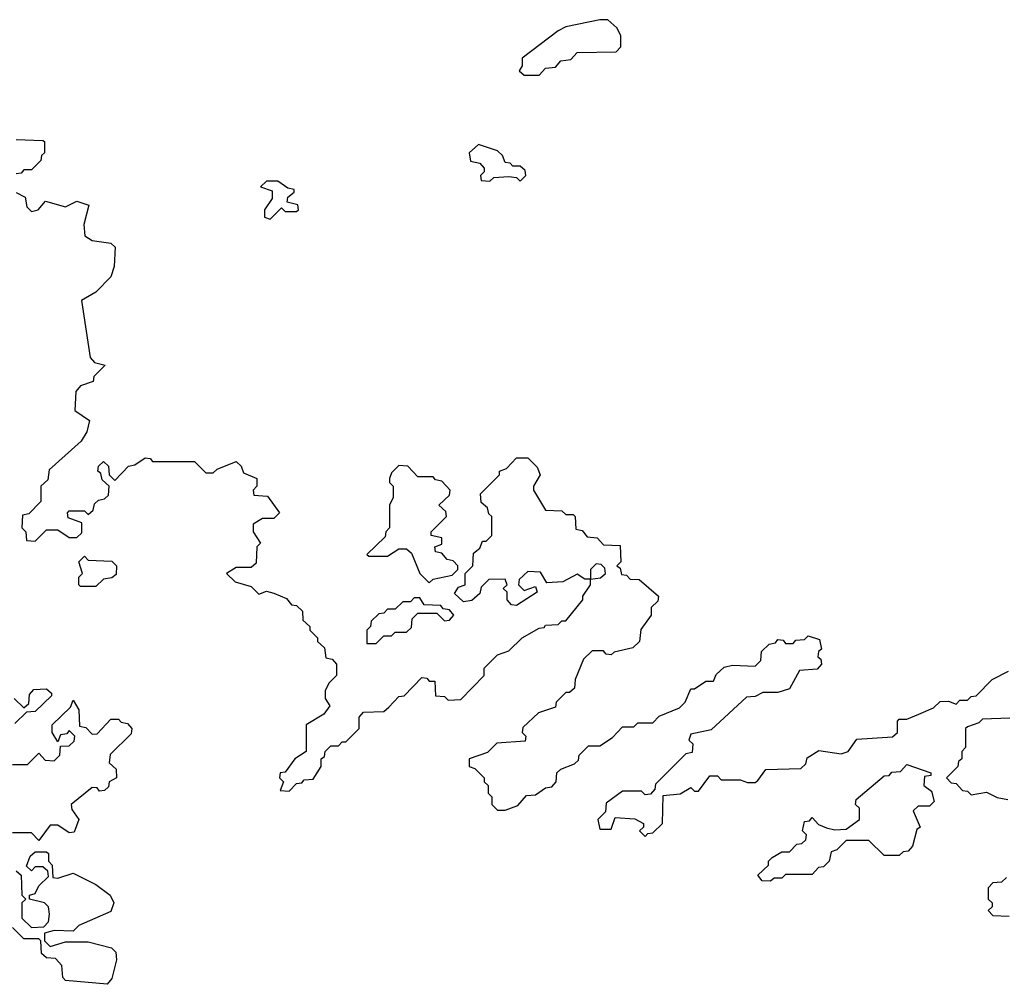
# Model space of a CAD drawing. Extents: x 2710666 to 2828562, y 857017 to 964538.
# Tile 50 of 138: x 2729244 to 2731842, y 890160 to 892707. Entities that reach past the tile are written whole.
import ezdxf

# ---------------------------------------------------------------- set-up
doc = ezdxf.new("R2010")
doc.units = 0

msp = doc.modelspace()

# ---------------------------------------------------------------- linework, layer by layer
at = {"layer": '0CON05XD'}
for points in [[(2730615, 892560), (2730631.7, 892578.3), (2730658.3, 892581.7), (2730671.7, 892598.3), (2730698.3, 892601.7), (2730715, 892620), (2730818.3, 892621.7), (2730830, 892635), (2730830, 892665), (2730820, 892685), (2730796, 892706), (2730775, 892706.7), (2730685, 892687.5), (2730665, 892677.5), (2730570, 892605), (2730570, 892585), (2730561.7, 892571.7), (2730575, 892560), (2730615, 892560)], [(2729235, 892390), (2729305, 892387.5), (2729310, 892385), (2729310, 892355), (2729301.7, 892348.3), (2729300, 892335), (2729275, 892310), (2729255, 892310), (2729248.3, 892301.7), (2729235, 892300)], [(2730565, 892280), (2730580, 892295), (2730578.3, 892308.3), (2730565, 892320), (2730545, 892320), (2730538.3, 892328.3), (2730525, 892330), (2730518.3, 892348.3), (2730505, 892360), (2730455, 892377.5), (2730430, 892355), (2730433.3, 892333.3), (2730458.3, 892328.3), (2730470, 892315), (2730470, 892305), (2730460, 892295), (2730461.7, 892281.7), (2730485, 892280), (2730495, 892290), (2730535, 892292.5), (2730555, 892290), (2730565, 892280)], [(2729905, 892180), (2729935, 892210), (2729945, 892200), (2729975, 892200), (2729980, 892205), (2729978.3, 892218.3), (2729950, 892225), (2729951.7, 892238.3), (2729968.3, 892251.7), (2729968.3, 892258.3), (2729951.7, 892261.7), (2729925, 892280), (2729895, 892280), (2729880, 892265), (2729910, 892255), (2729910, 892235), (2729890, 892205), (2729890, 892185), (2729905, 892180)], [(2729235, 892250), (2729258.3, 892238.3), (2729263, 892213), (2729275, 892200), (2729292.5, 892205), (2729312.5, 892227.5), (2729365, 892212.5), (2729395, 892227.5), (2729427, 892217), (2729413.8, 892166.2), (2729416.4, 892136.4), (2729435, 892123.3), (2729485, 892116.7), (2729496.1, 892106.1), (2729493.8, 892055), (2729485, 892027.5), (2729445, 891987.5), (2729407.5, 891965), (2729430, 891815), (2729441.7, 891801.7), (2729470, 891795), (2729440, 891765)], [(2729440, 891765), (2729438.3, 891751.7), (2729405, 891740), (2729392.5, 891725), (2729390, 891675), (2729428.3, 891648.3), (2729421.7, 891618.3), (2729406.4, 891593.6), (2729321.7, 891518.3), (2729318.3, 891491.7), (2729300, 891475), (2729300, 891435), (2729268.3, 891401.7), (2729251.7, 891398.3), (2729250, 891365), (2729260, 891355), (2729261.7, 891331.7), (2729285, 891330), (2729315, 891360), (2729345, 891360), (2729375, 891340), (2729395, 891340), (2729408.3, 891351.7), (2729408.3, 891378.3), (2729371.7, 891391.7), (2729370, 891405), (2729375, 891410), (2729415, 891410), (2729425, 891400), (2729438.3, 891411.7), (2729441.7, 891428.3), (2729451.7, 891438.3), (2729468.3, 891441.7), (2729478.3, 891451.7), (2729480, 891475), (2729461.7, 891491.7), (2729458.3, 891508.3), (2729450, 891515), (2729451.7, 891528.3), (2729465, 891540), (2729478.3, 891528.3), (2729480, 891505), (2729495, 891490), (2729531.7, 891528.3), (2729548.3, 891531.7), (2729575, 891550), (2729588.3, 891548.3), (2729595, 891540), (2729705, 891540), (2729735, 891510), (2729755, 891510), (2729765, 891520), (2729815, 891540), (2729828.3, 891528.3), (2729835, 891510), (2729870, 891495), (2729870, 891475), (2729860, 891465), (2729861.7, 891451.7), (2729898.3, 891448.3), (2729930, 891405), (2729915, 891390), (2729885, 891390), (2729860, 891375), (2729860, 891355), (2729880, 891325), (2729870, 891315), (2729868.3, 891271.7), (2729855, 891260), (2729815, 891260), (2729790, 891245), (2729813, 891223), (2729855, 891210), (2729875, 891190), (2729895, 891197.5), (2729915, 891192.5), (2729948.3, 891178.3), (2729961.7, 891161.7), (2729975, 891160), (2729990, 891145), (2729991.7, 891121.7), (2730010, 891105), (2730010, 891095), (2730030, 891075), (2730030, 891065), (2730048.3, 891048.3), (2730051.7, 891021.7), (2730068.3, 891018.3), (2730080, 891005), (2730080, 890975), (2730060, 890955), (2730050, 890935), (2730050, 890915), (2730062.5, 890895), (2730046.4, 890873.6), (2730000, 890845), (2730000, 890775), (2729970, 890755), (2729945, 890720), (2729931.7, 890718.3), (2729930, 890705), (2729940, 890695), (2729931.7, 890671.7), (2729955, 890670), (2729975, 890690), (2729988.3, 890691.7), (2729995, 890700), (2730018.3, 890701.7), (2730040, 890735), (2730040, 890755), (2730048.3, 890761.7), (2730050, 890775), (2730065, 890790), (2730085, 890790), (2730095, 890800), (2730105, 890800), (2730140, 890835), (2730140, 890865), (2730151.7, 890878.3), (2730205, 890880), (2730218.3, 890891.7), (2730245, 890920), (2730258.3, 890921.7), (2730305, 890970), (2730318.3, 890968.3), (2730325, 890960), (2730340, 890960), (2730341.7, 890921.7), (2730365, 890920), (2730375, 890910), (2730408.3, 890911.7), (2730470, 890975), (2730470, 890995), (2730505, 891030), (2730535, 891040), (2730570, 891075), (2730615, 891100), (2730628.3, 891101.7), (2730631.7, 891108.3), (2730665, 891110), (2730675, 891120), (2730685, 891120), (2730730, 891175), (2730730, 891185), (2730750, 891215), (2730750, 891230), (2730777, 891233), (2730790, 891245), (2730788.3, 891258.3), (2730778.3, 891268.3), (2730765, 891270), (2730750, 891255), (2730750, 891230), (2730735, 891230), (2730715, 891242.5), (2730677, 891223), (2730635, 891220), (2730618.3, 891248.3), (2730585, 891250), (2730561.7, 891228.3), (2730560, 891215), (2730575, 891200), (2730605, 891210), (2730610, 891195), (2730555, 891160), (2730541.7, 891161.7), (2730530, 891175), (2730530, 891195), (2730520, 891205), (2730530, 891215), (2730525, 891230), (2730481.7, 891228.3), (2730461.7, 891208.3), (2730458.3, 891191.7), (2730437, 891173), (2730415, 891170), (2730391.7, 891191.7), (2730401.7, 891208.3), (2730420, 891215), (2730420, 891245), (2730440, 891265), (2730441.7, 891298.3), (2730458.3, 891311.7), (2730465, 891330), (2730475, 891330), (2730490, 891345), (2730490, 891395), (2730481.7, 891401.7), (2730478.3, 891418.3), (2730461.7, 891431.7), (2730460, 891455), (2730510, 891505), (2730510, 891515), (2730528.3, 891521.7), (2730555, 891550), (2730585, 891550), (2730610, 891525), (2730617.5, 891505), (2730600, 891475), (2730600, 891465), (2730631.7, 891411.7), (2730675, 891410), (2730685, 891400), (2730705, 891400), (2730710, 891395), (2730711.7, 891361.7), (2730728.3, 891358.3), (2730741.7, 891341.7), (2730768.3, 891338.3), (2730785, 891320), (2730828.3, 891318.3), (2730830, 891275), (2730820, 891265), (2730828.3, 891258.3), (2730831.7, 891241.7), (2730845, 891240), (2730855, 891230), (2730878.3, 891228.3), (2730930, 891185), (2730928.3, 891171.7), (2730910, 891155), (2730910, 891135), (2730883, 891097), (2730880, 891065), (2730861.7, 891048.3), (2730813, 891037), (2730805, 891030), (2730791.7, 891031.7), (2730785, 891040), (2730755, 891040), (2730731.7, 891018.3), (2730710, 890965), (2730708.3, 890941.7), (2730695, 890930), (2730685, 890930), (2730660, 890905), (2730658.3, 890891.7), (2730613, 890877), (2730571.7, 890838.3), (2730570, 890825), (2730580, 890815), (2730578.3, 890801.7), (2730503, 890797), (2730478.3, 890771.7), (2730430, 890755), (2730430, 890735), (2730445, 890730), (2730470, 890705), (2730470, 890695), (2730480, 890685), (2730480, 890665), (2730490, 890655), (2730490, 890635), (2730505, 890620), (2730525, 890620), (2730558.3, 890631.7), (2730581.7, 890658.3), (2730605, 890660), (2730631.7, 890678.3), (2730648.3, 890681.7), (2730660, 890695), (2730661.7, 890718.3), (2730671.7, 890728.3), (2730708.3, 890741.7), (2730718.3, 890751.7), (2730720, 890765), (2730745, 890790), (2730775, 890790), (2730808.3, 890811.7), (2730835, 890840), (2730865, 890840), (2730875, 890850), (2730915, 890850), (2730931.7, 890868.3), (2730985, 890890), (2731000, 890905), (2731015, 890940), (2731025, 890940), (2731055, 890960), (2731075, 890960), (2731081.7, 890978.3), (2731103, 890997), (2731125, 891002.5), (2731185, 891000), (2731200, 891015), (2731201.7, 891038.3), (2731221.7, 891058.3), (2731238.3, 891061.7), (2731245, 891070), (2731258.3, 891068.3), (2731265, 891060), (2731285, 891060), (2731291.7, 891068.3), (2731315, 891070), (2731325, 891080), (2731355, 891070), (2731360, 891045), (2731351.7, 891038.3), (2731350, 891025), (2731358.3, 891018.3), (2731360, 891005), (2731348.3, 890991.7), (2731301.7, 890988.3), (2731275, 890940), (2731245, 890930), (2731205, 890930), (2731185, 890920), (2731161.7, 890918.3), (2731068.3, 890831.7), (2731015, 890820), (2731010, 890805), (2731020, 890795), (2731018.3, 890771.7), (2731001.7, 890768.3), (2730921.7, 890688.3), (2730920, 890675), (2730908.3, 890661.7), (2730895, 890660), (2730885, 890670), (2730835, 890670), (2730791.7, 890638.3), (2730790, 890615), (2730770, 890595), (2730775, 890570), (2730805, 890570), (2730815, 890600), (2730867, 890597), (2730890, 890585), (2730890, 890575), (2730880, 890565), (2730895, 890550), (2730901.7, 890558.3), (2730915, 890560), (2730940, 890585), (2730941.7, 890658.3), (2730987, 890663), (2731015, 890680), (2731025, 890670), (2731035, 890670), (2731065, 890710), (2731085, 890710), (2731095, 890700), (2731145, 890700), (2731165, 890692.5), (2731185, 890692.5), (2731191.7, 890698.3), (2731213, 890727), (2731305, 890730), (2731318.3, 890741.7), (2731321.7, 890758.3), (2731353, 890777), (2731411.7, 890768.3), (2731430, 890775), (2731453, 890807), (2731547, 890813), (2731560, 890825), (2731560, 890855), (2731565, 890860), (2731585, 890860), (2731617, 890873), (2731655, 890890), (2731673, 890907), (2731695, 890907.5), (2731715, 890900), (2731725, 890910), (2731745, 890910), (2731755, 890920), (2731768.3, 890921.7), (2731810, 890965), (2731853, 890987)], [(2730325, 891220), (2730335, 891230), (2730385, 891240), (2730400, 891255), (2730400, 891265), (2730388.3, 891278.3), (2730371.7, 891281.7), (2730358.3, 891298.3), (2730341.7, 891301.7), (2730340, 891315), (2730358.3, 891321.7), (2730358.3, 891338.3), (2730330, 891345), (2730330, 891355), (2730370, 891395), (2730368.3, 891408.3), (2730350, 891425), (2730378.3, 891451.7), (2730380, 891465), (2730358.3, 891488.3), (2730341.7, 891491.7), (2730335, 891500), (2730295, 891500), (2730268.3, 891528.3), (2730245, 891530), (2730225, 891510), (2730220, 891495), (2730220, 891485), (2730230, 891475), (2730230, 891445), (2730220, 891425), (2730220, 891365), (2730210, 891355), (2730208.3, 891341.7), (2730160, 891295), (2730165, 891290), (2730215, 891290), (2730245, 891310), (2730265, 891310), (2730278.3, 891298.3), (2730300, 891245), (2730325, 891220)], [(2729445, 891210), (2729405, 891210), (2729400, 891215), (2729400, 891235), (2729410, 891245), (2729400, 891275), (2729415, 891290), (2729425, 891280), (2729487, 891277), (2729500, 891265), (2729498.3, 891241.7), (2729487, 891233), (2729465, 891230), (2729445, 891210)], [(2730185, 891060), (2730205, 891080), (2730225, 891080), (2730235, 891090), (2730265, 891090), (2730278.3, 891101.7), (2730280, 891125), (2730295, 891140), (2730345, 891140), (2730365, 891120), (2730378.3, 891121.7), (2730390, 891135), (2730378.3, 891148.3), (2730361.7, 891151.7), (2730355, 891160), (2730311.7, 891161.7), (2730300, 891180), (2730285, 891180), (2730275, 891170), (2730255, 891170), (2730235, 891150), (2730215, 891150), (2730205, 891140), (2730191.7, 891138.3), (2730171.7, 891118.3), (2730170, 891105), (2730160, 891095), (2730160, 891060), (2730185, 891060)], [(2729230, 890915), (2729255, 890890), (2729268.3, 890901.7), (2729270, 890925), (2729281.7, 890938.3), (2729315, 890940), (2729328.3, 890928.3), (2729328.3, 890921.7), (2729285, 890880), (2729261.7, 890878.3), (2729231.7, 890848.3)], [(2729225, 890740), (2729265, 890740), (2729295, 890770), (2729311.7, 890751.7), (2729335, 890750), (2729350, 890765), (2729351.7, 890788.3), (2729375, 890790), (2729388.3, 890801.7), (2729390, 890815), (2729375, 890830), (2729368.3, 890821.7), (2729351.7, 890818.3), (2729345, 890800), (2729330, 890825), (2729330, 890845), (2729378.3, 890891.7), (2729385, 890910), (2729400, 890885), (2729401.7, 890841.7), (2729418.3, 890838.3), (2729435, 890820), (2729448.3, 890821.7), (2729485, 890860), (2729505, 890860), (2729511.7, 890851.7), (2729528.3, 890848.3), (2729540, 890835), (2729538.3, 890821.7), (2729483, 890767), (2729480, 890745), (2729498.3, 890728.3), (2729500, 890705), (2729480, 890695), (2729478.3, 890681.7), (2729468.3, 890671.7), (2729455, 890670), (2729448.3, 890678.3), (2729435, 890680), (2729380, 890635), (2729381.7, 890621.7), (2729400, 890595), (2729388.3, 890561.7), (2729375, 890560), (2729345, 890580), (2729325, 890580), (2729295, 890540), (2729275, 890560), (2729225, 890560)], [(2731857, 890863), (2731785, 890860), (2731775, 890850), (2731745, 890840), (2731740, 890835), (2731740, 890785), (2731730, 890775), (2731730, 890755), (2731721.7, 890748.3), (2731720, 890735), (2731690, 890705), (2731701.7, 890691.7), (2731715, 890690), (2731731.7, 890671.7), (2731745, 890670), (2731755, 890660), (2731795, 890667.5), (2731823, 890653), (2731851.7, 890648.3)], [(2731225, 890432.5), (2731203, 890433), (2731191.7, 890448.3), (2731220, 890475), (2731220, 890485), (2731230, 890495), (2731255, 890510), (2731275, 890510), (2731295, 890530), (2731308.3, 890531.7), (2731318.3, 890541.7), (2731320, 890555), (2731310, 890565), (2731315, 890590), (2731328.3, 890591.7), (2731335, 890600), (2731351.7, 890581.7), (2731373, 890573), (2731395, 890567.5), (2731425, 890570), (2731460, 890595), (2731460, 890625), (2731450, 890635), (2731451.7, 890648.3), (2731525, 890710), (2731538.3, 890711.7), (2731545, 890720), (2731568.3, 890721.7), (2731585, 890740), (2731648.3, 890718.3), (2731648.3, 890711.7), (2731631.7, 890708.3), (2731630, 890685), (2731650, 890670), (2731657, 890643), (2731645, 890630), (2731615, 890630), (2731601.7, 890618.3), (2731620, 890575), (2731611.7, 890568.3), (2731600, 890525), (2731588.3, 890511.7), (2731575, 890510), (2731565, 890500), (2731525, 890500), (2731485, 890540), (2731425, 890540), (2731400, 890515), (2731385, 890510), (2731380, 890485), (2731365, 890470), (2731351.7, 890468.3), (2731335, 890450), (2731265, 890450), (2731255, 890440), (2731235, 890440), (2731225, 890432.5)], [(2729235, 890460), (2729248.3, 890448.3), (2729250, 890395), (2729260, 890385), (2729250, 890375), (2729250, 890335), (2729275, 890310), (2729308.3, 890311.7), (2729320, 890325), (2729322.5, 890345), (2729320, 890365), (2729310, 890375), (2729270, 890385), (2729270, 890395), (2729285, 890400), (2729295, 890420), (2729320, 890445), (2729318.3, 890458.3), (2729305, 890470), (2729285, 890470), (2729275, 890460), (2729261.7, 890471.7), (2729271.7, 890498.3), (2729285, 890510), (2729315, 890510), (2729320, 890505), (2729320, 890485), (2729330, 890475), (2729331.7, 890441.7), (2729345, 890440), (2729385, 890453.3), (2729445, 890423.3), (2729482.5, 890395), (2729492.5, 890375), (2729485, 890352.5), (2729400, 890315), (2729385, 890300), (2729335, 890302.5), (2729310, 890295), (2729310, 890275), (2729325, 890260), (2729365, 890272.5), (2729425, 890272.5), (2729486.4, 890256.4), (2729497.5, 890245), (2729500, 890225), (2729487.5, 890175), (2729475, 890160)], [(2731848.3, 890441.7), (2731835, 890430), (2731811.7, 890428.3), (2731800, 890415), (2731800, 890385), (2731810, 890375), (2731810, 890365), (2731800, 890355), (2731811.7, 890341.7), (2731855, 890340)], [(2729475, 890160), (2729365, 890170), (2729358.3, 890178.3), (2729355, 890210), (2729338.3, 890228.3), (2729315, 890230), (2729301.7, 890241.7), (2729300, 890275), (2729295, 890280), (2729255, 890280), (2729225, 890310)]]:
    msp.add_lwpolyline(points, dxfattribs=at)

doc.saveas('drawing.dxf')
